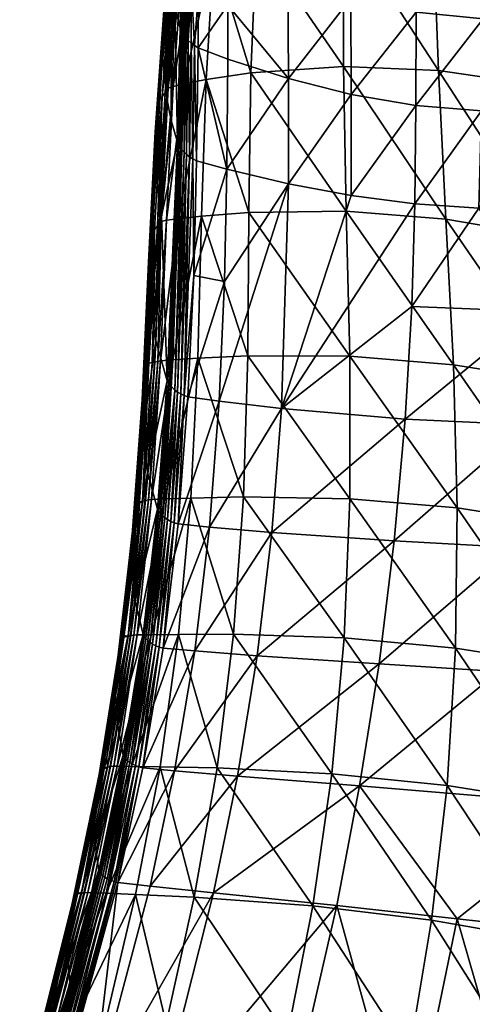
# Model space of a CAD drawing. Extents: x -0.193 to 0.201, y -0.206 to 0.062.
# Tile 229 of 256: x -0.014 to 0.019, y -0.117 to -0.044. Entities that reach past the tile are written whole.
import ezdxf

# ---------------------------------------------------------------- set-up
doc = ezdxf.new("R2010")
doc.units = 0
doc.layers.add('mesh', color=7, linetype='CONTINUOUS')

msp = doc.modelspace()

# ---------------------------------------------------------------- meshes
at = {"layer": 'mesh'}
mesh = msp.add_polyface(dxfattribs=at)
corners = [(-0.003407, -0.049004, 0.264872), (-0.00331, -0.044987, 0.263427), (-0.002738, -0.039737, 0.261627), (0.000093, -0.038676, 0.263103), (-0.00214, -0.048589, 0.265679), (-0.001469, -0.03918, 0.26235), (-0.000488, -0.048266, 0.266442), (-0.002177, -0.040663, 0.246836), (-0.002241, -0.044813, 0.24837), (-0.002127, -0.044997, 0.248272), (-0.002072, -0.040846, 0.24675), (-0.002135, -0.036643, 0.24499), (0.001139, -0.0388, 0.24476), (-0.001049, -0.04175, 0.24649), (0.001143, -0.0427, 0.246571), (-0.001035, -0.037751, 0.244692), (-0.001948, -0.041018, 0.246672), (-0.001924, -0.036993, 0.244848), (-0.002039, -0.036823, 0.244915), (-0.001568, -0.041388, 0.246551), (-0.001784, -0.041195, 0.246605), (-0.001822, -0.045346, 0.248109), (-0.001555, -0.037369, 0.244744), (-0.001768, -0.037171, 0.24479), (-0.002814, -0.042769, 0.249616), (-0.002345, -0.040264, 0.247033), (-0.002291, -0.036247, 0.245159), (-0.002424, -0.044414, 0.248594), (-0.002341, -0.044617, 0.248478), (-0.001993, -0.04517, 0.248184), (-0.002751, -0.032732, 0.256041), (-0.003425, -0.041475, 0.260138), (-0.003642, -0.043104, 0.258769), (-0.002421, -0.031499, 0.256921), (-0.003129, -0.040282, 0.261183), (-0.003271, -0.040668, 0.26083), (-0.004136, -0.050624, 0.263264), (-0.003751, -0.046385, 0.256103), (-0.003276, -0.037766, 0.252734), (-0.00308, -0.041111, 0.250646), (-0.001349, -0.045715, 0.248003), (-0.002896, -0.039978, 0.261239), (-0.002277, -0.032477, 0.257963)]
mesh.append_faces([[corners[k] for k in face] for face in [(0, 1, 2, 2), (3, 4, 5, 5), (6, 4, 3, 3), (7, 8, 9, 9), (10, 7, 9, 9), (11, 7, 10, 10), (12, 13, 14, 14), (12, 15, 13, 13), (16, 17, 18, 18), (19, 20, 21, 21), (22, 20, 19, 19), (22, 23, 20, 20), (24, 25, 26, 26), (27, 25, 24, 24), (27, 28, 25, 25), (7, 28, 8, 8), (7, 25, 28, 28), (11, 25, 7, 7), (11, 26, 25, 25), (10, 16, 18, 18), (29, 16, 10, 10), (30, 31, 32, 32), (20, 16, 29, 29), (23, 16, 20, 20), (23, 17, 16, 16), (33, 34, 35, 35), (36, 31, 35, 35), (37, 38, 32, 32), (37, 39, 38, 38), (13, 19, 40, 40), (15, 19, 13, 13), (15, 22, 19, 19), (2, 1, 41, 41), (41, 42, 2, 2), (33, 41, 34, 34), (41, 1, 34, 34)]])
mesh = msp.add_polyface(dxfattribs=at)
corners = [(0.016482, -0.036392, 0.269036), (0.02315, -0.036976, 0.270182), (0.024023, -0.048637, 0.272802), (-0.000488, -0.048266, 0.266442), (0.002871, -0.047751, 0.26786), (0.002711, -0.058198, 0.270463), (0.000093, -0.038676, 0.263103), (0.003275, -0.037807, 0.264549), (0.009801, -0.047282, 0.270226), (0.017453, -0.058717, 0.274098), (0.009999, -0.058114, 0.272634), (0.016898, -0.047591, 0.271879), (0.009817, -0.036669, 0.267109), (0.024936, -0.059974, 0.274918), (0.001073, -0.054976, 0.25043), (0.005676, -0.056066, 0.250856), (0.005679, -0.048187, 0.248338), (0.025063, -0.05055, 0.250005), (0.019916, -0.057889, 0.25269), (0.024713, -0.057898, 0.253578), (0.020125, -0.050603, 0.249403), (0.025272, -0.043633, 0.245654), (0.020232, -0.04372, 0.245324), (0.015208, -0.050196, 0.248955), (0.010359, -0.05694, 0.251357), (0.01512, -0.057561, 0.25196), (0.010375, -0.049369, 0.248615), (0.015225, -0.043209, 0.245125), (0.010341, -0.042155, 0.245), (0.020169, -0.037454, 0.240045), (0.001143, -0.0427, 0.246571), (0.00564, -0.040651, 0.244896), (0.001132, -0.046721, 0.24808)]
mesh.append_faces([[corners[k] for k in face] for face in [(0, 1, 2, 2), (3, 4, 5, 5), (6, 7, 4, 4), (8, 9, 10, 10), (8, 11, 9, 9), (12, 11, 8, 8), (4, 10, 5, 5), (4, 8, 10, 10), (7, 8, 4, 4), (7, 12, 8, 8), (11, 13, 9, 9), (11, 2, 13, 13), (11, 0, 2, 2), (12, 0, 11, 11), (14, 15, 16, 16), (17, 18, 19, 19), (20, 18, 17, 17), (21, 20, 17, 17), (22, 20, 21, 21), (23, 24, 25, 25), (23, 26, 24, 24), (27, 26, 23, 23), (27, 28, 26, 26), (20, 25, 18, 18), (20, 23, 25, 25), (22, 23, 20, 20), (22, 27, 23, 23), (29, 27, 22, 22), (30, 16, 31, 31), (32, 16, 30, 30), (32, 14, 16, 16), (26, 15, 24, 24), (26, 16, 15, 15), (28, 16, 26, 26), (28, 31, 16, 16)]])
mesh = msp.add_polyface(dxfattribs=at)
corners = [(-0.003407, -0.049004, 0.264872), (-0.002588, -0.039627, 0.261747), (-0.003324, -0.048902, 0.265052), (-0.002738, -0.039737, 0.261627), (-0.002236, -0.039451, 0.261964), (-0.002953, -0.048768, 0.265283), (-0.001469, -0.03918, 0.26235), (-0.00214, -0.048589, 0.265679), (0.000093, -0.038676, 0.263103), (0.002871, -0.047751, 0.26786), (-0.000488, -0.048266, 0.266442), (-0.002632, -0.052942, 0.251013), (-0.002424, -0.044414, 0.248594), (-0.002814, -0.042769, 0.249616), (-0.001568, -0.041388, 0.246551), (-0.001603, -0.045533, 0.248047), (-0.001349, -0.045715, 0.248003), (-0.002127, -0.044997, 0.248272), (-0.002241, -0.044813, 0.24837), (-0.002288, -0.053519, 0.250624), (-0.001993, -0.04517, 0.248184), (-0.002134, -0.053692, 0.250519), (-0.002072, -0.040846, 0.24675), (0.001143, -0.0427, 0.246571), (-0.001081, -0.045874, 0.247979), (0.001132, -0.046721, 0.24808), (-0.001049, -0.04175, 0.24649), (-0.001822, -0.045346, 0.248109), (-0.002537, -0.053142, 0.250872), (-0.002341, -0.044617, 0.248478), (-0.002421, -0.053336, 0.250743), (-0.003087, -0.051313, 0.252256), (-0.00308, -0.041111, 0.250646), (-0.001947, -0.053863, 0.250428), (-0.001784, -0.041195, 0.246605), (0.001073, -0.054976, 0.25043), (-0.003271, -0.040668, 0.26083), (-0.004015, -0.049863, 0.264035), (-0.004136, -0.050624, 0.263264), (-0.003129, -0.040282, 0.261183), (-0.003642, -0.043104, 0.258769), (-0.003425, -0.041475, 0.260138), (-0.004288, -0.052166, 0.26173), (-0.003751, -0.046385, 0.256103), (-0.004265, -0.055291, 0.25871), (-0.003419, -0.049675, 0.253521), (-0.003761, -0.049532, 0.264338), (-0.00331, -0.044987, 0.263427), (-0.003553, -0.049246, 0.264618)]
mesh.append_faces([[corners[k] for k in face] for face in [(0, 1, 2, 2), (3, 1, 0, 0), (2, 4, 5, 5), (1, 4, 2, 2), (5, 6, 7, 7), (4, 6, 5, 5), (8, 9, 10, 10), (11, 12, 13, 13), (14, 15, 16, 16), (17, 18, 19, 19), (20, 17, 21, 21), (22, 17, 20, 20), (23, 24, 25, 25), (23, 26, 24, 24), (14, 27, 15, 15), (28, 29, 12, 12), (28, 30, 29, 29), (18, 29, 30, 30), (31, 13, 32, 32), (31, 11, 13, 13), (27, 20, 33, 33), (34, 20, 27, 27), (24, 35, 25, 25), (36, 37, 38, 38), (36, 39, 37, 37), (38, 40, 41, 41), (42, 40, 38, 38), (42, 43, 40, 40), (44, 45, 43, 43), (45, 32, 43, 43), (45, 31, 32, 32), (26, 16, 24, 24), (39, 46, 37, 37), (39, 47, 46, 46), (0, 48, 47, 47), (47, 48, 46, 46)]])
mesh = msp.add_polyface(dxfattribs=at)
corners = [(-0.003963, -0.058983, 0.267603), (-0.003324, -0.048902, 0.265052), (-0.00385, -0.058891, 0.267776), (-0.003407, -0.049004, 0.264872), (-0.002953, -0.048768, 0.265283), (-0.003453, -0.058789, 0.268007), (-0.00214, -0.048589, 0.265679), (-0.002587, -0.058677, 0.268388), (-0.000488, -0.048266, 0.266442), (-0.000836, -0.058481, 0.26912), (0.002711, -0.058198, 0.270463), (-0.002537, -0.053142, 0.250872), (-0.002424, -0.044414, 0.248594), (-0.002632, -0.052942, 0.251013), (-0.001349, -0.045715, 0.248003), (-0.001463, -0.054197, 0.2503), (-0.001191, -0.054332, 0.250272), (-0.001603, -0.045533, 0.248047), (-0.002127, -0.044997, 0.248272), (-0.002288, -0.053519, 0.250624), (-0.002134, -0.053692, 0.250519), (-0.001993, -0.04517, 0.248184), (-0.001947, -0.053863, 0.250428), (-0.00172, -0.054035, 0.250353), (-0.001822, -0.045346, 0.248109), (-0.002241, -0.044813, 0.24837), (-0.002421, -0.053336, 0.250743), (-0.004288, -0.052166, 0.26173), (-0.004782, -0.061939, 0.264283), (-0.004265, -0.055291, 0.25871), (-0.004136, -0.050624, 0.263264), (-0.004662, -0.060499, 0.265901), (-0.004015, -0.049863, 0.264035), (-0.003761, -0.049532, 0.264338), (-0.004332, -0.059476, 0.267075), (-0.00456, -0.059786, 0.266712), (-0.003751, -0.046385, 0.256103), (-0.003812, -0.058448, 0.25577), (-0.003419, -0.049675, 0.253521), (-0.003087, -0.051313, 0.252256), (-0.003388, -0.070805, 0.254951), (-0.001406, -0.062913, 0.252105), (-0.001081, -0.045874, 0.247979), (0.001073, -0.054976, 0.25043), (-0.003553, -0.049246, 0.264618), (-0.004123, -0.0592, 0.267401)]
mesh.append_faces([[corners[k] for k in face] for face in [(0, 1, 2, 2), (3, 1, 0, 0), (2, 4, 5, 5), (1, 4, 2, 2), (5, 6, 7, 7), (4, 6, 5, 5), (8, 7, 6, 6), (9, 7, 8, 8), (8, 10, 9, 9), (11, 12, 13, 13), (14, 15, 16, 16), (14, 17, 15, 15), (18, 19, 20, 20), (21, 20, 22, 22), (17, 23, 15, 15), (17, 24, 23, 23), (25, 26, 19, 19), (24, 22, 23, 23), (27, 28, 29, 29), (30, 31, 27, 27), (30, 32, 31, 31), (33, 34, 35, 35), (29, 36, 27, 27), (37, 38, 29, 29), (37, 39, 38, 38), (37, 13, 39, 39), (40, 11, 13, 13), (41, 16, 15, 15), (42, 16, 43, 43), (42, 14, 16, 16), (32, 33, 35, 35), (0, 44, 3, 3), (0, 45, 44, 44), (33, 45, 34, 34), (33, 44, 45, 45)]])
mesh = msp.add_polyface(dxfattribs=at)
corners = [(-0.003963, -0.058983, 0.267603), (-0.004522, -0.069443, 0.270418), (-0.00433, -0.062822, 0.268414), (-0.004309, -0.069402, 0.270459), (-0.005243, -0.079805, 0.2735), (-0.00385, -0.058891, 0.267776), (-0.004104, -0.069353, 0.270581), (-0.003453, -0.058789, 0.268007), (-0.003882, -0.06932, 0.270686), (-0.002587, -0.058677, 0.268388), (-0.00566, -0.080235, 0.272929), (-0.004917, -0.069922, 0.269793), (-0.0048, -0.069783, 0.269993), (-0.003812, -0.058448, 0.25577), (-0.004251, -0.067825, 0.257962), (-0.003388, -0.070805, 0.254951), (-0.004716, -0.064862, 0.261085), (-0.004265, -0.055291, 0.25871), (-0.004782, -0.061939, 0.264283), (-0.004288, -0.052166, 0.26173), (-0.004662, -0.060499, 0.265901), (-0.005147, -0.070899, 0.268553), (-0.00589, -0.08113, 0.271684), (-0.005268, -0.072233, 0.266902), (-0.00456, -0.059786, 0.266712), (-0.005052, -0.070235, 0.269381), (-0.004332, -0.059476, 0.267075), (-0.002632, -0.052942, 0.251013), (-0.003282, -0.070987, 0.254783), (-0.003885, -0.080744, 0.257031), (-0.003149, -0.071164, 0.254628), (-0.004014, -0.08058, 0.257191), (-0.004855, -0.077663, 0.260445), (-0.005237, -0.074932, 0.263636), (-0.004015, -0.049863, 0.264035), (-0.004771, -0.069494, 0.270364), (-0.004123, -0.0592, 0.267401)]
mesh.append_faces([[corners[k] for k in face] for face in [(0, 1, 2, 2), (3, 1, 0, 0), (3, 4, 1, 1), (3, 5, 6, 6), (0, 5, 3, 3), (6, 7, 8, 8), (5, 7, 6, 6), (7, 9, 8, 8), (10, 11, 12, 12), (13, 14, 15, 15), (13, 16, 14, 14), (17, 16, 13, 13), (17, 18, 16, 16), (19, 20, 18, 18), (21, 22, 23, 23), (24, 25, 21, 21), (24, 26, 25, 25), (26, 11, 25, 25), (26, 12, 11, 11), (2, 12, 26, 26), (15, 27, 13, 13), (28, 29, 30, 30), (15, 31, 28, 28), (14, 32, 15, 15), (16, 33, 14, 14), (16, 23, 33, 33), (18, 23, 16, 16), (18, 21, 23, 23), (20, 21, 18, 18), (20, 24, 21, 21), (34, 24, 20, 20), (1, 35, 2, 2), (4, 35, 1, 1), (0, 2, 36, 36), (26, 36, 2, 2), (2, 35, 12, 12)]])
mesh = msp.add_polyface(dxfattribs=at)
corners = [(-0.003882, -0.06932, 0.270686), (-0.002587, -0.058677, 0.268388), (-0.002959, -0.069248, 0.271042), (-0.000836, -0.058481, 0.26912), (-0.0011, -0.069122, 0.271731), (-0.003583, -0.079651, 0.274146), (-0.00162, -0.079579, 0.274796), (0.002314, -0.079492, 0.276008), (0.002642, -0.068945, 0.272998), (-0.002116, -0.071917, 0.254108), (-0.001837, -0.072013, 0.254084), (-0.001406, -0.062913, 0.252105), (-0.00258, -0.081521, 0.256475), (-0.00286, -0.081438, 0.256496), (-0.002378, -0.071792, 0.25417), (-0.003123, -0.081326, 0.25656), (-0.002615, -0.071649, 0.254259), (-0.003359, -0.081195, 0.256654), (-0.002819, -0.071495, 0.254366), (-0.003282, -0.070987, 0.254783), (-0.002537, -0.053142, 0.250872), (-0.003388, -0.070805, 0.254951), (-0.002421, -0.053336, 0.250743), (-0.003149, -0.071164, 0.254628), (-0.002288, -0.053519, 0.250624), (-0.002134, -0.053692, 0.250519), (-0.001947, -0.053863, 0.250428), (-0.00172, -0.054035, 0.250353), (-0.001463, -0.054197, 0.2503), (-0.003561, -0.081053, 0.256763), (-0.003734, -0.080902, 0.256888), (0.000501, -0.072343, 0.254416), (-0.000231, -0.081768, 0.25689), (0.000906, -0.063379, 0.252343), (0.001073, -0.054976, 0.25043), (-0.001191, -0.054332, 0.250272)]
mesh.append_faces([[corners[k] for k in face] for face in [(0, 1, 2, 2), (3, 2, 1, 1), (4, 2, 3, 3), (4, 5, 2, 2), (6, 5, 4, 4), (4, 7, 6, 6), (3, 8, 4, 4), (9, 10, 11, 11), (9, 12, 10, 10), (9, 13, 12, 12), (14, 13, 9, 9), (14, 15, 13, 13), (16, 15, 14, 14), (16, 17, 15, 15), (18, 17, 16, 16), (19, 20, 21, 21), (19, 22, 20, 20), (23, 22, 19, 19), (23, 24, 22, 22), (18, 24, 23, 23), (18, 25, 24, 24), (16, 25, 18, 18), (16, 26, 25, 25), (14, 26, 16, 16), (14, 27, 26, 26), (9, 27, 14, 14), (9, 28, 27, 27), (11, 28, 9, 9), (18, 29, 17, 17), (23, 30, 18, 18), (31, 12, 32, 32), (31, 10, 12, 12), (33, 10, 31, 31), (33, 11, 10, 10), (34, 11, 33, 33), (34, 35, 11, 11)]])
mesh = msp.add_polyface(dxfattribs=at)
corners = [(0.025768, -0.070846, 0.277272), (0.034262, -0.083449, 0.280911), (0.026328, -0.081587, 0.280367), (0.024936, -0.059974, 0.274918), (0.033449, -0.072687, 0.277696), (-0.0011, -0.069122, 0.271731), (0.002642, -0.068945, 0.272998), (0.002314, -0.079492, 0.276008), (-0.000836, -0.058481, 0.26912), (0.002711, -0.058198, 0.270463), (0.010266, -0.068974, 0.275044), (0.018309, -0.080324, 0.279446), (0.010274, -0.079639, 0.278015), (0.018012, -0.069604, 0.276439), (0.009999, -0.058114, 0.272634), (0.017453, -0.058717, 0.274098), (0.014411, -0.073666, 0.257207), (0.004432, -0.082162, 0.257838), (0.013595, -0.082793, 0.260054), (0.005166, -0.072875, 0.255227), (0.0149, -0.065236, 0.254558), (-0.000231, -0.081768, 0.25689), (0.000501, -0.072343, 0.254416), (0.005676, -0.056066, 0.250856), (0.000906, -0.063379, 0.252343), (0.001073, -0.054976, 0.25043), (0.033403, -0.065257, 0.25939), (0.024225, -0.065621, 0.256677), (0.023528, -0.074099, 0.259649), (0.022581, -0.083276, 0.262636), (0.032537, -0.074145, 0.262524), (0.019916, -0.057889, 0.25269), (0.024713, -0.057898, 0.253578), (0.01512, -0.057561, 0.25196), (0.010359, -0.05694, 0.251357)]
mesh.append_faces([[corners[k] for k in face] for face in [(0, 1, 2, 2), (3, 4, 0, 0), (5, 6, 7, 7), (8, 9, 6, 6), (10, 11, 12, 12), (10, 13, 11, 11), (14, 13, 10, 10), (14, 15, 13, 13), (6, 12, 7, 7), (6, 10, 12, 12), (9, 10, 6, 6), (9, 14, 10, 10), (13, 2, 11, 11), (13, 0, 2, 2), (15, 0, 13, 13), (15, 3, 0, 0), (16, 17, 18, 18), (16, 19, 17, 17), (20, 19, 16, 16), (19, 21, 17, 17), (19, 22, 21, 21), (23, 22, 19, 19), (23, 24, 22, 22), (25, 24, 23, 23), (26, 27, 28, 28), (28, 29, 30, 30), (16, 27, 20, 20), (16, 28, 27, 27), (18, 28, 16, 16), (18, 29, 28, 28), (31, 27, 32, 32), (31, 20, 27, 27), (33, 20, 31, 31), (33, 19, 20, 20), (34, 19, 33, 33), (34, 23, 19, 19)]])
mesh = msp.add_polyface(dxfattribs=at)
corners = [(-0.005461, -0.079964, 0.273424), (-0.005243, -0.079805, 0.2735), (-0.005618, -0.082345, 0.27412), (-0.005454, -0.07986, 0.273394), (-0.00502, -0.079755, 0.273594), (-0.004309, -0.069402, 0.270459), (-0.006324, -0.089918, 0.277193), (-0.004104, -0.069353, 0.270581), (-0.0048, -0.079715, 0.273715), (-0.003882, -0.06932, 0.270686), (-0.004562, -0.079691, 0.273816), (-0.002959, -0.069248, 0.271042), (-0.003583, -0.079651, 0.274146), (-0.00162, -0.079579, 0.274796), (-0.0046, -0.089809, 0.277863), (-0.004677, -0.090381, 0.259831), (-0.003561, -0.081053, 0.256763), (-0.003734, -0.080902, 0.256888), (-0.006051, -0.084806, 0.266749), (-0.005237, -0.074932, 0.263636), (-0.006022, -0.082347, 0.270025), (-0.004855, -0.077663, 0.260445), (-0.00578, -0.087291, 0.263547), (-0.004116, -0.080412, 0.257364), (-0.00566, -0.080235, 0.272929), (-0.0048, -0.069783, 0.269993), (-0.005543, -0.080108, 0.273127), (-0.005797, -0.080521, 0.272518), (-0.004917, -0.069922, 0.269793), (-0.005147, -0.070899, 0.268553), (-0.005052, -0.070235, 0.269381), (-0.00589, -0.08113, 0.271684), (-0.006784, -0.090304, 0.276688), (-0.006924, -0.090559, 0.276282), (-0.005268, -0.072233, 0.266902), (-0.002819, -0.071495, 0.254366), (-0.003149, -0.071164, 0.254628), (-0.003885, -0.080744, 0.257031), (-0.003282, -0.070987, 0.254783), (-0.004014, -0.08058, 0.257191), (-0.003388, -0.070805, 0.254951), (-0.004251, -0.067825, 0.257962), (-0.004771, -0.069494, 0.270364)]
mesh.append_faces([[corners[k] for k in face] for face in [(0, 1, 2, 2), (0, 3, 1, 1), (4, 1, 5, 5), (4, 6, 1, 1), (4, 7, 8, 8), (5, 7, 4, 4), (8, 9, 10, 10), (7, 9, 8, 8), (10, 11, 12, 12), (9, 11, 10, 10), (13, 14, 12, 12), (15, 16, 17, 17), (18, 19, 20, 20), (18, 21, 19, 19), (22, 23, 21, 21), (24, 25, 26, 26), (27, 28, 24, 24), (29, 30, 31, 31), (26, 0, 2, 2), (26, 3, 0, 0), (25, 3, 26, 26), (30, 27, 31, 31), (30, 28, 27, 27), (32, 24, 26, 26), (33, 27, 24, 24), (20, 34, 31, 31), (19, 34, 20, 20), (35, 17, 16, 16), (36, 37, 17, 17), (38, 39, 37, 37), (40, 23, 39, 39), (40, 21, 23, 23), (41, 19, 21, 21), (1, 3, 42, 42), (25, 42, 3, 3)]])
mesh = msp.add_polyface(dxfattribs=at)
corners = [(-0.002542, -0.089786, 0.278476), (-0.0046, -0.089809, 0.277863), (-0.00162, -0.079579, 0.274796), (0.000348, -0.099784, 0.283916), (-0.003922, -0.099693, 0.282778), (0.001572, -0.089781, 0.279651), (0.002314, -0.079492, 0.276008), (0.009854, -0.090052, 0.281678), (0.017541, -0.101093, 0.287576), (0.008934, -0.100217, 0.285956), (0.018174, -0.090811, 0.283214), (0.010274, -0.079639, 0.278015), (0.018309, -0.080324, 0.279446), (0.026101, -0.102474, 0.288728), (0.026458, -0.092114, 0.284269), (0.026328, -0.081587, 0.280367), (0.012459, -0.091994, 0.26328), (0.001859, -0.100396, 0.26486), (0.011002, -0.10112, 0.267024), (0.003333, -0.091384, 0.261009), (0.013595, -0.082793, 0.260054), (0.004432, -0.082162, 0.257838), (-0.00286, -0.081438, 0.256496), (-0.003698, -0.090813, 0.259531), (-0.00258, -0.081521, 0.256475), (-0.002835, -0.100001, 0.263853), (-0.001337, -0.09103, 0.259998), (-0.000231, -0.081768, 0.25689), (0.000071, -0.109125, 0.269249), (-0.004668, -0.108625, 0.268299), (0.030322, -0.093103, 0.268514), (0.021387, -0.092572, 0.265812), (0.028945, -0.10262, 0.271754), (0.032537, -0.074145, 0.262524), (0.022581, -0.083276, 0.262636)]
mesh.append_faces([[corners[k] for k in face] for face in [(0, 1, 2, 2), (0, 3, 4, 4), (0, 5, 3, 3), (2, 5, 0, 0), (2, 6, 5, 5), (7, 8, 9, 9), (7, 10, 8, 8), (11, 10, 7, 7), (11, 12, 10, 10), (5, 9, 3, 3), (5, 7, 9, 9), (6, 7, 5, 5), (6, 11, 7, 7), (10, 13, 8, 8), (10, 14, 13, 13), (12, 14, 10, 10), (12, 15, 14, 14), (16, 17, 18, 18), (16, 19, 17, 17), (20, 19, 16, 16), (20, 21, 19, 19), (22, 23, 24, 24), (19, 25, 17, 17), (19, 26, 25, 25), (21, 26, 19, 19), (21, 27, 26, 26), (17, 28, 18, 18), (25, 29, 17, 17), (30, 31, 32, 32), (33, 34, 31, 31), (16, 34, 20, 20), (16, 31, 34, 34), (18, 31, 16, 16), (18, 32, 31, 31), (27, 23, 26, 26), (27, 24, 23, 23)]])
mesh = msp.add_polyface(dxfattribs=at)
corners = [(-0.006324, -0.089918, 0.277193), (-0.006668, -0.089987, 0.277279), (-0.006654, -0.089882, 0.277236), (-0.007905, -0.098983, 0.280999), (-0.00786, -0.099717, 0.281554), (-0.005618, -0.082345, 0.27412), (-0.005243, -0.079805, 0.2735), (-0.006114, -0.089867, 0.277343), (-0.007637, -0.099677, 0.281708), (-0.00588, -0.089837, 0.277464), (-0.005629, -0.089821, 0.277559), (-0.00739, -0.099655, 0.281829), (-0.0046, -0.089809, 0.277863), (-0.007128, -0.099648, 0.281919), (-0.00578, -0.087291, 0.263547), (-0.004855, -0.077663, 0.260445), (-0.006051, -0.084806, 0.266749), (-0.006598, -0.098972, 0.264118), (-0.006484, -0.099108, 0.263952), (-0.005108, -0.089946, 0.260266), (-0.008564, -0.100759, 0.279839), (-0.007016, -0.091106, 0.275451), (-0.006924, -0.090559, 0.276282), (-0.00716, -0.092191, 0.273804), (-0.008714, -0.1017, 0.278207), (-0.007252, -0.094384, 0.270561), (-0.008332, -0.100062, 0.281063), (-0.006784, -0.090304, 0.276688), (-0.006668, -0.090191, 0.27688), (-0.008473, -0.100282, 0.280665), (-0.005202, -0.089792, 0.260443), (-0.007096, -0.096602, 0.267391), (-0.006683, -0.098833, 0.264297), (-0.006022, -0.082347, 0.270025), (-0.005543, -0.080108, 0.273127), (-0.00566, -0.080235, 0.272929), (-0.005797, -0.080521, 0.272518), (-0.00589, -0.08113, 0.271684), (-0.004987, -0.090097, 0.260102)]
mesh.append_faces([[corners[k] for k in face] for face in [(0, 1, 2, 2), (0, 3, 1, 1), (4, 3, 0, 0), (5, 0, 2, 2), (5, 6, 0, 0), (7, 4, 0, 0), (8, 4, 7, 7), (7, 9, 8, 8), (9, 10, 11, 11), (10, 12, 13, 13), (14, 15, 16, 16), (17, 18, 19, 19), (20, 21, 22, 22), (20, 23, 21, 21), (24, 25, 23, 23), (26, 27, 28, 28), (26, 29, 27, 27), (29, 22, 27, 27), (29, 20, 22, 22), (30, 31, 32, 32), (14, 31, 30, 30), (14, 25, 31, 31), (16, 25, 14, 14), (16, 23, 25, 25), (33, 23, 16, 16), (33, 21, 23, 23), (28, 1, 3, 3), (2, 1, 28, 28), (28, 5, 2, 2), (28, 34, 5, 5), (27, 34, 28, 28), (22, 35, 27, 27), (21, 36, 22, 22), (21, 37, 36, 36), (33, 37, 21, 21), (38, 19, 18, 18)]])
mesh = msp.add_polyface(dxfattribs=at)
corners = [(-0.006114, -0.089867, 0.277343), (-0.006324, -0.089918, 0.277193), (-0.00502, -0.079755, 0.273594), (-0.0048, -0.079715, 0.273715), (-0.00588, -0.089837, 0.277464), (-0.004562, -0.079691, 0.273816), (-0.005629, -0.089821, 0.277559), (-0.003583, -0.079651, 0.274146), (-0.0046, -0.089809, 0.277863), (-0.002542, -0.089786, 0.278476), (-0.006059, -0.099664, 0.282199), (-0.003922, -0.099693, 0.282778), (-0.003981, -0.090737, 0.259551), (-0.005215, -0.099773, 0.26336), (-0.003698, -0.090813, 0.259531), (-0.005502, -0.0997, 0.263382), (-0.004245, -0.090634, 0.25962), (-0.004843, -0.090242, 0.259958), (-0.004987, -0.090097, 0.260102), (-0.00635, -0.09924, 0.263806), (-0.003885, -0.080744, 0.257031), (-0.004014, -0.08058, 0.257191), (-0.004677, -0.090381, 0.259831), (-0.00448, -0.090513, 0.259718), (-0.003561, -0.081053, 0.256763), (-0.006002, -0.099488, 0.263562), (-0.005769, -0.099601, 0.263457), (-0.00286, -0.081438, 0.256496), (-0.003123, -0.081326, 0.25656), (-0.003359, -0.081195, 0.256654), (-0.006194, -0.099367, 0.263678), (-0.003734, -0.080902, 0.256888), (-0.005202, -0.089792, 0.260443), (-0.004116, -0.080412, 0.257364), (-0.00578, -0.087291, 0.263547), (-0.005108, -0.089946, 0.260266), (-0.006598, -0.098972, 0.264118), (-0.001337, -0.09103, 0.259998), (-0.002835, -0.100001, 0.263853)]
mesh.append_faces([[corners[k] for k in face] for face in [(0, 1, 2, 2), (0, 3, 4, 4), (2, 3, 0, 0), (4, 5, 6, 6), (3, 5, 4, 4), (6, 7, 8, 8), (5, 7, 6, 6), (9, 10, 8, 8), (11, 10, 9, 9), (12, 13, 14, 14), (12, 15, 13, 13), (16, 15, 12, 12), (17, 18, 19, 19), (20, 18, 17, 17), (20, 21, 18, 18), (22, 23, 24, 24), (25, 23, 22, 22), (25, 26, 23, 23), (27, 12, 14, 14), (28, 12, 27, 27), (28, 16, 12, 12), (29, 16, 28, 28), (22, 17, 30, 30), (31, 17, 22, 22), (31, 20, 17, 17), (32, 33, 34, 34), (32, 35, 33, 33), (36, 35, 32, 32), (16, 26, 15, 15), (16, 23, 26, 26), (29, 23, 16, 16), (29, 24, 23, 23), (37, 13, 38, 38), (37, 14, 13, 13), (21, 35, 18, 18), (21, 33, 35, 35)]])
mesh = msp.add_polyface(dxfattribs=at)
corners = [(-0.009811, -0.109161, 0.286461), (-0.008097, -0.099859, 0.281468), (-0.00786, -0.099717, 0.281554), (-0.008075, -0.099755, 0.281413), (-0.007905, -0.098983, 0.280999), (-0.007637, -0.099677, 0.281708), (-0.00588, -0.089837, 0.277464), (-0.00739, -0.099655, 0.281829), (-0.005629, -0.089821, 0.277559), (-0.007128, -0.099648, 0.281919), (-0.0046, -0.089809, 0.277863), (-0.006059, -0.099664, 0.282199), (-0.003922, -0.099693, 0.282778), (-0.007955, -0.109164, 0.287086), (-0.006194, -0.099367, 0.263678), (-0.00635, -0.09924, 0.263806), (-0.00806, -0.107966, 0.268151), (-0.004843, -0.090242, 0.259958), (-0.00764, -0.108185, 0.267919), (-0.005769, -0.099601, 0.263457), (-0.006002, -0.099488, 0.263562), (-0.007369, -0.108281, 0.267836), (-0.007874, -0.108078, 0.268031), (-0.004677, -0.090381, 0.259831), (-0.008333, -0.107735, 0.26843), (-0.006484, -0.099108, 0.263952), (-0.006598, -0.098972, 0.264118), (-0.008207, -0.107852, 0.268281), (-0.008714, -0.1017, 0.278207), (-0.00716, -0.092191, 0.273804), (-0.008564, -0.100759, 0.279839), (-0.008852, -0.103606, 0.275002), (-0.007252, -0.094384, 0.270561), (-0.007096, -0.096602, 0.267391), (-0.008789, -0.105539, 0.271864), (-0.006683, -0.098833, 0.264297), (-0.008516, -0.10749, 0.26878), (-0.008438, -0.107613, 0.268599), (-0.006668, -0.090191, 0.27688), (-0.008218, -0.099966, 0.281251), (-0.008332, -0.100062, 0.281063), (-0.010433, -0.109648, 0.28559), (-0.008473, -0.100282, 0.280665), (-0.010521, -0.110055, 0.284767), (-0.01013, -0.109106, 0.286427), (-0.005202, -0.089792, 0.260443), (-0.005502, -0.0997, 0.263382), (-0.004987, -0.090097, 0.260102)]
mesh.append_faces([[corners[k] for k in face] for face in [(0, 1, 2, 2), (2, 3, 4, 4), (1, 3, 2, 2), (5, 0, 2, 2), (5, 6, 7, 7), (7, 8, 9, 9), (9, 10, 11, 11), (12, 13, 11, 11), (14, 15, 16, 16), (17, 15, 14, 14), (18, 19, 20, 20), (18, 21, 19, 19), (20, 14, 22, 22), (23, 14, 20, 20), (24, 25, 26, 26), (24, 27, 25, 25), (28, 29, 30, 30), (31, 32, 28, 28), (31, 33, 32, 32), (34, 33, 31, 31), (34, 35, 33, 33), (36, 37, 35, 35), (38, 39, 40, 40), (41, 42, 40, 40), (43, 30, 42, 42), (43, 28, 30, 30), (1, 44, 39, 39), (26, 35, 37, 37), (45, 35, 26, 26), (39, 3, 1, 1), (39, 4, 3, 3), (38, 4, 39, 39), (46, 19, 21, 21), (15, 25, 27, 27), (47, 25, 15, 15)]])
mesh = msp.add_polyface(dxfattribs=at)
corners = [(-0.009811, -0.109161, 0.286461), (-0.01013, -0.109106, 0.286427), (-0.008097, -0.099859, 0.281468), (-0.010154, -0.109214, 0.286485), (-0.009579, -0.10913, 0.286619), (-0.007637, -0.099677, 0.281708), (-0.012074, -0.118365, 0.291702), (-0.00739, -0.099655, 0.281829), (-0.009323, -0.109118, 0.286739), (-0.007128, -0.099648, 0.281919), (-0.009053, -0.10912, 0.286825), (-0.006059, -0.099664, 0.282199), (-0.007955, -0.109164, 0.287086), (-0.00576, -0.109246, 0.287632), (-0.003922, -0.099693, 0.282778), (-0.001364, -0.109448, 0.288719), (0.000348, -0.099784, 0.283916), (-0.007076, -0.108355, 0.26781), (-0.005502, -0.0997, 0.263382), (-0.007224, -0.108321, 0.267814), (-0.005215, -0.099773, 0.26336), (-0.006194, -0.099367, 0.263678), (-0.00806, -0.107966, 0.268151), (-0.007874, -0.108078, 0.268031), (-0.006002, -0.099488, 0.263562), (-0.00764, -0.108185, 0.267919), (-0.008516, -0.10749, 0.26878), (-0.006683, -0.098833, 0.264297), (-0.008789, -0.105539, 0.271864), (-0.008332, -0.100062, 0.281063), (-0.01029, -0.109463, 0.285983), (-0.010433, -0.109648, 0.28559), (-0.008218, -0.099966, 0.281251), (-0.010521, -0.110055, 0.284767), (-0.008473, -0.100282, 0.280665), (-0.01067, -0.110858, 0.283139), (-0.008714, -0.1017, 0.278207), (-0.008852, -0.103606, 0.275002), (-0.010828, -0.112497, 0.279939), (-0.010824, -0.114169, 0.276795), (-0.010648, -0.115864, 0.273686), (-0.008438, -0.107613, 0.268599), (-0.01018, -0.109383, 0.286165), (-0.006598, -0.098972, 0.264118), (-0.008333, -0.107735, 0.26843), (-0.007369, -0.108281, 0.267836), (-0.002835, -0.100001, 0.263853), (-0.004668, -0.108625, 0.268299), (-0.00635, -0.09924, 0.263806), (-0.008207, -0.107852, 0.268281)]
mesh.append_faces([[corners[k] for k in face] for face in [(0, 1, 2, 2), (3, 1, 0, 0), (4, 0, 5, 5), (4, 6, 0, 0), (4, 7, 8, 8), (5, 7, 4, 4), (8, 9, 10, 10), (7, 9, 8, 8), (10, 11, 12, 12), (9, 11, 10, 10), (13, 12, 14, 14), (14, 15, 13, 13), (14, 16, 15, 15), (17, 18, 19, 19), (20, 18, 17, 17), (21, 22, 23, 23), (24, 23, 25, 25), (26, 27, 28, 28), (29, 30, 31, 31), (29, 32, 30, 30), (31, 33, 34, 34), (35, 36, 33, 33), (35, 37, 36, 36), (38, 37, 35, 35), (38, 28, 37, 37), (39, 28, 38, 38), (39, 26, 28, 28), (40, 41, 26, 26), (1, 3, 42, 42), (32, 42, 30, 30), (32, 1, 42, 42), (43, 41, 44, 44), (18, 45, 19, 19), (46, 17, 47, 47), (46, 20, 17, 17), (48, 49, 22, 22)]])
mesh = msp.add_polyface(dxfattribs=at)
corners = [(0.025218, -0.112723, 0.293406), (0.032768, -0.125124, 0.298575), (0.0238, -0.12296, 0.298109), (0.033937, -0.114759, 0.294035), (0.026101, -0.102474, 0.288728), (0.034549, -0.104412, 0.289418), (0.037175, -0.126352, 0.298632), (0.005588, -0.119856, 0.295699), (0.012667, -0.131323, 0.301826), (0.003422, -0.129707, 0.300575), (0.014709, -0.121204, 0.29714), (0.007491, -0.110107, 0.290694), (0.016377, -0.111185, 0.292282), (0.008934, -0.100217, 0.285956), (0.017541, -0.101093, 0.287576), (-0.003473, -0.118908, 0.293862), (-0.001364, -0.109448, 0.288719), (0.000348, -0.099784, 0.283916), (0.021902, -0.13328, 0.302596), (0.033643, -0.132095, 0.284118), (0.034251, -0.132169, 0.284173), (0.035881, -0.122597, 0.280756), (0.038148, -0.103225, 0.274154), (0.027408, -0.112072, 0.275275), (0.036783, -0.112931, 0.277306), (0.028945, -0.10262, 0.271754), (0.018299, -0.111067, 0.273222), (0.014568, -0.12922, 0.28155), (0.023965, -0.130732, 0.28287), (0.009284, -0.110078, 0.271205), (0.011002, -0.10112, 0.267024), (0.000071, -0.109125, 0.269249), (0.001859, -0.100396, 0.26486), (-0.004668, -0.108625, 0.268299), (0.005269, -0.127667, 0.280183), (-0.004214, -0.126085, 0.278776)]
mesh.append_faces([[corners[k] for k in face] for face in [(0, 1, 2, 2), (0, 3, 1, 1), (4, 3, 0, 0), (4, 5, 3, 3), (3, 6, 1, 1), (7, 8, 9, 9), (7, 10, 8, 8), (11, 10, 7, 7), (11, 12, 10, 10), (13, 12, 11, 11), (13, 14, 12, 12), (15, 7, 9, 9), (16, 11, 7, 7), (17, 11, 16, 16), (17, 13, 11, 11), (10, 2, 18, 18), (12, 2, 10, 10), (12, 0, 2, 2), (14, 0, 12, 12), (14, 4, 0, 0), (19, 20, 21, 21), (22, 23, 24, 24), (25, 23, 22, 22), (26, 27, 28, 28), (26, 29, 27, 27), (30, 29, 26, 26), (30, 31, 29, 29), (32, 33, 31, 31), (26, 25, 30, 30), (26, 23, 25, 25), (28, 23, 26, 26), (28, 24, 23, 23), (28, 19, 24, 24), (29, 34, 27, 27), (29, 35, 34, 34), (31, 35, 29, 29)]])
mesh = msp.add_polyface(dxfattribs=at)
corners = [(-0.011543, -0.115534, 0.289874), (-0.009811, -0.109161, 0.286461), (-0.012074, -0.118365, 0.291702), (-0.010154, -0.109214, 0.286485), (-0.011837, -0.118345, 0.291864), (-0.009579, -0.10913, 0.286619), (-0.009323, -0.109118, 0.286739), (-0.011574, -0.118343, 0.291985), (-0.009053, -0.10912, 0.286825), (-0.0113, -0.118353, 0.292069), (-0.007955, -0.109164, 0.287086), (-0.010185, -0.118427, 0.292316), (-0.00576, -0.109246, 0.287632), (-0.007955, -0.118572, 0.292835), (-0.003473, -0.118908, 0.293862), (-0.001364, -0.109448, 0.288719), (-0.007874, -0.108078, 0.268031), (-0.00806, -0.107966, 0.268151), (-0.012396, -0.124551, 0.277944), (-0.011875, -0.124751, 0.27771), (-0.007369, -0.108281, 0.267836), (-0.00764, -0.108185, 0.267919), (-0.011723, -0.124796, 0.277679), (-0.012157, -0.124653, 0.277813), (-0.012712, -0.124361, 0.278218), (-0.008207, -0.107852, 0.268281), (-0.008333, -0.107735, 0.26843), (-0.012576, -0.124455, 0.278078), (-0.01018, -0.109383, 0.286165), (-0.012419, -0.118586, 0.291383), (-0.012558, -0.118626, 0.29123), (-0.010433, -0.109648, 0.28559), (-0.01029, -0.109463, 0.285983), (-0.012702, -0.118776, 0.29084), (-0.01279, -0.119115, 0.290012), (-0.010521, -0.110055, 0.284767), (-0.01067, -0.110858, 0.283139), (-0.012934, -0.119787, 0.28837), (-0.010828, -0.112497, 0.279939), (-0.013096, -0.121176, 0.285128), (-0.010824, -0.114169, 0.276795), (-0.010648, -0.115864, 0.273686), (-0.008516, -0.10749, 0.26878), (-0.012924, -0.124169, 0.278555), (-0.008438, -0.107613, 0.268599), (-0.012827, -0.124266, 0.278376), (-0.007224, -0.108321, 0.267814), (-0.004668, -0.108625, 0.268299), (-0.009089, -0.12526, 0.278057), (0.000071, -0.109125, 0.269249)]
mesh.append_faces([[corners[k] for k in face] for face in [(0, 1, 2, 2), (3, 1, 0, 0), (4, 2, 5, 5), (4, 6, 7, 7), (5, 6, 4, 4), (7, 8, 9, 9), (6, 8, 7, 7), (9, 10, 11, 11), (8, 10, 9, 9), (12, 11, 10, 10), (13, 11, 12, 12), (12, 14, 13, 13), (12, 15, 14, 14), (16, 17, 18, 18), (19, 20, 21, 21), (19, 22, 20, 20), (21, 16, 23, 23), (24, 25, 26, 26), (24, 27, 25, 25), (28, 29, 30, 30), (31, 32, 33, 33), (34, 35, 31, 31), (34, 36, 35, 35), (37, 38, 36, 36), (39, 40, 38, 38), (41, 42, 40, 40), (43, 44, 41, 41), (43, 45, 44, 44), (28, 0, 29, 29), (28, 3, 0, 0), (32, 30, 33, 33), (32, 28, 30, 30), (26, 44, 45, 45), (46, 20, 22, 22), (47, 48, 49, 49), (17, 25, 27, 27)]])
mesh = msp.add_polyface(dxfattribs=at)
corners = [(-0.012271, -0.118438, 0.291454), (-0.012074, -0.118365, 0.291702), (-0.0123, -0.11855, 0.291515), (-0.011543, -0.115534, 0.289874), (-0.011837, -0.118345, 0.291864), (-0.014425, -0.12762, 0.296841), (-0.011574, -0.118343, 0.291985), (-0.0113, -0.118353, 0.292069), (-0.013917, -0.12762, 0.297126), (-0.013641, -0.127641, 0.297209), (-0.010185, -0.118427, 0.292316), (-0.012519, -0.127749, 0.297448), (-0.007955, -0.118572, 0.292835), (-0.010272, -0.127966, 0.297942), (-0.005746, -0.128455, 0.298904), (-0.003473, -0.118908, 0.293862), (0.003422, -0.129707, 0.300575), (-0.001364, -0.109448, 0.288719), (0.005588, -0.119856, 0.295699), (-0.007076, -0.108355, 0.26781), (-0.011568, -0.124835, 0.277666), (-0.009089, -0.12526, 0.278057), (-0.007224, -0.108321, 0.267814), (-0.007874, -0.108078, 0.268031), (-0.012396, -0.124551, 0.277944), (-0.012157, -0.124653, 0.277813), (-0.014198, -0.133026, 0.282548), (-0.011723, -0.124796, 0.277679), (-0.011875, -0.124751, 0.27771), (-0.014042, -0.133068, 0.28253), (-0.00764, -0.108185, 0.267919), (-0.010648, -0.115864, 0.273686), (-0.012996, -0.124072, 0.278746), (-0.012924, -0.124169, 0.278555), (-0.013091, -0.123337, 0.280334), (-0.010824, -0.114169, 0.276795), (-0.010433, -0.109648, 0.28559), (-0.012702, -0.118776, 0.29084), (-0.01279, -0.119115, 0.290012), (-0.012934, -0.119787, 0.28837), (-0.01067, -0.110858, 0.283139), (-0.013096, -0.121176, 0.285128), (-0.010828, -0.112497, 0.279939), (-0.013119, -0.12261, 0.281925), (-0.012419, -0.118586, 0.291383), (-0.008333, -0.107735, 0.26843), (-0.012827, -0.124266, 0.278376), (-0.012712, -0.124361, 0.278218), (-0.011545, -0.133568, 0.282847), (-0.004214, -0.126085, 0.278776), (0.000071, -0.109125, 0.269249), (-0.004668, -0.108625, 0.268299), (-0.00806, -0.107966, 0.268151), (-0.012576, -0.124455, 0.278078)]
mesh.append_faces([[corners[k] for k in face] for face in [(0, 1, 2, 2), (3, 1, 0, 0), (4, 5, 1, 1), (6, 7, 8, 8), (9, 10, 11, 11), (7, 10, 9, 9), (12, 11, 10, 10), (13, 11, 12, 12), (12, 14, 13, 13), (12, 15, 14, 14), (15, 16, 14, 14), (17, 18, 15, 15), (19, 20, 21, 21), (19, 22, 20, 20), (23, 24, 25, 25), (26, 27, 28, 28), (26, 29, 27, 27), (30, 25, 28, 28), (31, 32, 33, 33), (31, 34, 32, 32), (35, 34, 31, 31), (36, 37, 38, 38), (39, 40, 38, 38), (41, 42, 39, 39), (43, 35, 41, 41), (43, 34, 35, 35), (44, 0, 2, 2), (44, 3, 0, 0), (45, 46, 47, 47), (21, 48, 49, 49), (20, 29, 21, 21), (20, 27, 29, 29), (22, 27, 20, 20), (50, 21, 49, 49), (51, 19, 21, 21), (52, 53, 24, 24)]])

doc.saveas('drawing.dxf')
